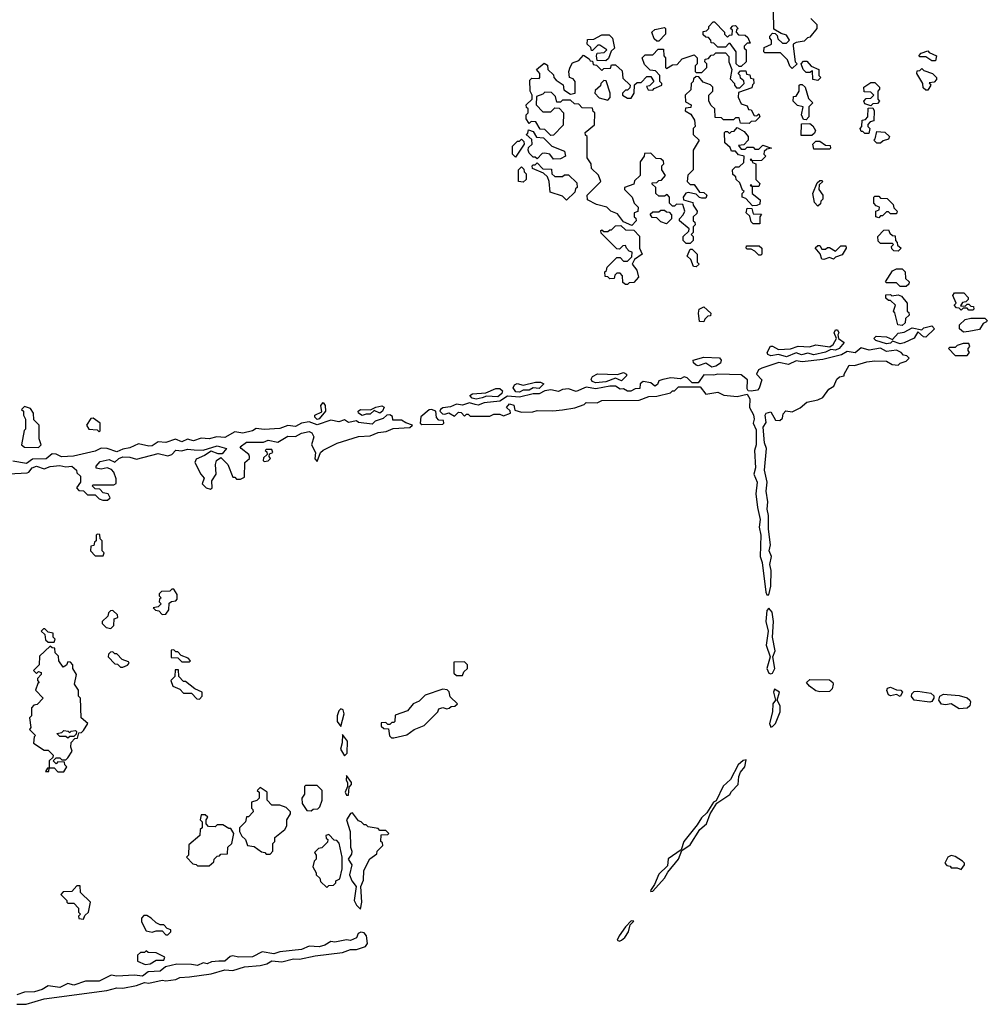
# Model space of a CAD drawing. Extents: x 2769579 to 2883812, y 684207 to 828660.
# Tile 85 of 256: x 2820470 to 2825398, y 701036 to 706049. Entities that reach past the tile are written whole.
import ezdxf

# ---------------------------------------------------------------- set-up
doc = ezdxf.new("R2010")
doc.units = 0

msp = doc.modelspace()

# ---------------------------------------------------------------- linework, layer by layer
at = {"layer": '0CON02XD'}
for points in [[(2824500, 706055), (2824530, 706025), (2824530, 706005), (2824495, 705960), (2824483, 705957), (2824465, 705940), (2824425, 705932.5), (2824410, 705925), (2824410, 705915), (2824420, 705835), (2824430, 705825), (2824405, 705800), (2824391.7, 705811.7), (2824380, 705845), (2824345, 705880), (2824265, 705880), (2824260, 705885), (2824261.7, 705908.3), (2824300, 705925), (2824300, 705945), (2824290, 705955), (2824290, 705965), (2824305, 705980), (2824318.3, 705978.3), (2824328.3, 705968.3), (2824331.7, 705951.7), (2824355, 705930), (2824375, 705930), (2824390, 705945), (2824375, 705970), (2824348.3, 705978.3), (2824311.7, 706001.7), (2824310, 706095)], [(2823725, 705940), (2823715, 705940), (2823701.7, 705951.7), (2823690, 705985), (2823705, 706000), (2823755, 706010), (2823760, 706005), (2823760, 705975), (2823725, 705940)], [(2824145, 705810), (2824135, 705810), (2824120, 705825), (2824120, 705885), (2824088.3, 705928.3), (2824081.7, 705928.3), (2824065, 705910), (2824025, 705910), (2824005, 705930), (2823991.7, 705931.7), (2823990, 705945), (2823978.3, 705958.3), (2823965, 705960), (2823951.7, 705971.7), (2823951.7, 705988.3), (2823968.3, 705991.7), (2823980, 706005), (2823980, 706015), (2824001.7, 706038.3), (2824008.3, 706038.3), (2824060, 705985), (2824060, 705975), (2824075, 705960), (2824085, 705970), (2824098.3, 705971.7), (2824100, 705995), (2824090, 706005), (2824101.7, 706018.3), (2824115, 706020), (2824130, 706005), (2824121.7, 705998.3), (2824120, 705985), (2824131.7, 705971.7), (2824165, 705970), (2824178.3, 705958.3), (2824190, 705930), (2824175, 705930), (2824160, 705915), (2824160, 705905), (2824170, 705895), (2824170, 705835), (2824145, 705810)], [(2823455, 705840), (2823411.7, 705841.7), (2823407.5, 705865), (2823411.7, 705878.3), (2823447.5, 705882.5), (2823460, 705895), (2823425, 705920), (2823415, 705920), (2823388.3, 705891.7), (2823381.7, 705891.7), (2823378.3, 705908.3), (2823360, 705925), (2823361.7, 705948.3), (2823395, 705950), (2823435, 705972.5), (2823471.7, 705971.7), (2823490, 705955), (2823500, 705905), (2823481.7, 705888.3), (2823468.3, 705851.7), (2823455, 705840)], [(2823885, 704910), (2823865, 704910), (2823850, 704925), (2823850, 704945), (2823878.3, 704971.7), (2823880, 704985), (2823830, 705025), (2823830, 705035), (2823850, 705055), (2823857.5, 705075), (2823848.3, 705108.3), (2823815, 705110), (2823805, 705100), (2823795, 705100), (2823780, 705115), (2823780, 705145), (2823768.3, 705158.3), (2823755, 705150), (2823725, 705150), (2823710, 705165), (2823710, 705195), (2823691.7, 705211.7), (2823691.7, 705218.3), (2823715, 705220), (2823725, 705230), (2823738.3, 705231.7), (2823760, 705255), (2823740, 705285), (2823740, 705305), (2823750, 705315), (2823748.3, 705328.3), (2823735, 705340), (2823711.7, 705341.7), (2823685, 705370), (2823651.7, 705368.3), (2823650, 705355), (2823630, 705325), (2823630, 705255), (2823601.7, 705228.3), (2823598.3, 705211.7), (2823550, 705195), (2823550, 705185), (2823590, 705145), (2823600, 705115), (2823620, 705095), (2823618.3, 705071.7), (2823600, 705065), (2823600, 705045), (2823608.3, 705038.3), (2823610, 705025), (2823588.3, 705001.7), (2823545, 705020), (2823515, 705060), (2823480, 705075), (2823460, 705095), (2823408.3, 705108.3), (2823361.7, 705131.7), (2823360, 705155), (2823430, 705225), (2823418.3, 705258.3), (2823381.7, 705291.7), (2823380, 705315), (2823360, 705345), (2823360, 705455), (2823351.7, 705461.7), (2823350, 705475), (2823397, 705513), (2823400, 705575), (2823391.7, 705581.7), (2823388.3, 705598.3), (2823335, 705600), (2823318.3, 705618.3), (2823295, 705620), (2823275, 705640), (2823235, 705640), (2823225, 705630), (2823205, 705630), (2823198.3, 705658.3), (2823178.3, 705678.3), (2823145, 705680), (2823135, 705670), (2823101.7, 705658.3), (2823100, 705615), (2823135, 705580), (2823175, 705580), (2823195, 705600), (2823218.3, 705598.3), (2823240, 705575), (2823238.3, 705511.7), (2823188.3, 705461.7), (2823175, 705460), (2823145, 705490), (2823121.7, 705491.7), (2823098.3, 705528.3), (2823075, 705530), (2823065, 705520), (2823050, 705545), (2823050, 705565), (2823060, 705575), (2823060, 705595), (2823051.7, 705601.7), (2823050, 705615), (2823080, 705645), (2823080, 705665), (2823070, 705685), (2823068.3, 705741.7), (2823078.3, 705751.7), (2823115, 705750), (2823120, 705755), (2823120, 705775), (2823102.5, 705795), (2823141.7, 705828.3), (2823158.3, 705818.3), (2823160, 705795), (2823188.3, 705768.3), (2823190, 705755), (2823201.7, 705741.7), (2823238.3, 705718.3), (2823241.7, 705691.7), (2823275, 705670), (2823300, 705675), (2823300, 705735), (2823288.3, 705748.3), (2823270, 705755), (2823267.5, 705785), (2823273, 705807), (2823285, 705830), (2823318.3, 705841.7), (2823341.7, 705868.3), (2823370, 705850), (2823375, 705840), (2823388.3, 705838.3), (2823391.7, 705821.7), (2823408.3, 705818.3), (2823435, 705790), (2823445, 705800), (2823478.3, 705801.7), (2823485, 705820), (2823505, 705820), (2823538.3, 705788.3), (2823541.7, 705751.7), (2823580, 705715), (2823578.3, 705701.7), (2823565, 705690), (2823555, 705690), (2823540, 705675), (2823540, 705665), (2823565, 705650), (2823585, 705650), (2823600, 705675), (2823601.7, 705718.3), (2823615, 705730), (2823635, 705730), (2823665, 705760), (2823685, 705760), (2823700, 705735), (2823678.3, 705711.7), (2823661.7, 705708.3), (2823671.7, 705691.7), (2823695, 705690), (2823701.7, 705698.3), (2823740, 705715), (2823740, 705725), (2823730, 705735), (2823730, 705765), (2823708.3, 705788.3), (2823681.7, 705791.7), (2823651.7, 705821.7), (2823640, 705855), (2823655, 705870), (2823695, 705870), (2823721.7, 705898.3), (2823748.3, 705898.3), (2823750, 705865), (2823760, 705855), (2823760, 705805), (2823765, 705800), (2823795, 705820), (2823818.3, 705821.7), (2823845, 705850), (2823905, 705870), (2823920, 705855), (2823920, 705825), (2823910, 705815), (2823910, 705785), (2823915, 705780), (2823945, 705780), (2823970, 705805), (2823970, 705825), (2823960, 705835), (2823961.7, 705848.3), (2823978.3, 705851.7), (2823991.7, 705868.3), (2824005, 705870), (2824015, 705880), (2824065, 705880), (2824081.7, 705861.7), (2824082.5, 705835), (2824097.5, 705795), (2824088.3, 705748.3), (2824110, 705725), (2824110, 705715), (2824121.7, 705701.7), (2824138.3, 705701.7), (2824160, 705725), (2824158.3, 705738.3), (2824141.7, 705751.7), (2824140, 705765), (2824130, 705775), (2824141.7, 705788.3), (2824168.3, 705788.3), (2824171.7, 705771.7), (2824188.3, 705768.3), (2824191.7, 705751.7), (2824208.3, 705748.3), (2824210, 705725), (2824201.7, 705718.3), (2824198.3, 705701.7), (2824131.7, 705678.3), (2824130, 705655), (2824145, 705620), (2824175, 705610), (2824181.7, 705591.7), (2824195, 705590), (2824211.7, 705561.7), (2824225, 705560), (2824235, 705570), (2824240, 705555), (2824218.3, 705531.7), (2824195, 705530), (2824185, 705520), (2824141.7, 705521.7), (2824135, 705550), (2824115, 705550), (2824105, 705540), (2824055, 705540), (2824045, 705550), (2824011.7, 705551.7), (2824010, 705595), (2823991.7, 705611.7), (2823980, 705635), (2823980, 705665), (2824000, 705685), (2824000, 705705), (2823988.3, 705718.3), (2823951.7, 705731.7), (2823928.3, 705758.3), (2823915, 705760), (2823901.7, 705748.3), (2823900, 705735), (2823890, 705725), (2823888.3, 705691.7), (2823860, 705665), (2823861.7, 705631.7), (2823890, 705615), (2823888.3, 705601.7), (2823861.7, 705598.3), (2823860, 705585), (2823888.3, 705568.3), (2823907, 705537), (2823910, 705505), (2823900, 705495), (2823900, 705465), (2823930, 705435), (2823900, 705385), (2823900, 705285), (2823873, 705257), (2823870, 705225), (2823885, 705210), (2823905, 705210), (2823931.7, 705171.7), (2823955, 705170), (2823970, 705155), (2823965, 705140), (2823945, 705140), (2823933, 705143), (2823915, 705160), (2823875, 705170), (2823863.6, 705166.4), (2823850, 705145), (2823851.7, 705131.7), (2823898.3, 705118.3), (2823900, 705105), (2823920, 705075), (2823918.3, 705061.7), (2823900, 705045), (2823900, 705025), (2823908.3, 705018.3), (2823910, 705005), (2823900, 704995), (2823900, 704965), (2823890, 704955), (2823900, 704945), (2823900, 704925), (2823885, 704910)], [(2825135, 705840), (2825115, 705840), (2825085, 705860), (2825055, 705860), (2825050, 705865), (2825061.7, 705878.3), (2825095, 705890), (2825101.7, 705881.7), (2825140, 705865), (2825135, 705840)], [(2824535, 705740), (2824510, 705745), (2824508.3, 705788.3), (2824495, 705780), (2824475, 705780), (2824460, 705795), (2824450, 705825), (2824461.7, 705838.3), (2824478.3, 705838.3), (2824501.7, 705811.7), (2824540, 705795), (2824540, 705765), (2824550, 705755), (2824535, 705740)], [(2825095, 705690), (2825085, 705690), (2825071.7, 705701.7), (2825070, 705725), (2825040, 705775), (2825041.7, 705788.3), (2825055, 705790), (2825065, 705800), (2825075, 705790), (2825120, 705775), (2825140, 705755), (2825140, 705745), (2825128.3, 705731.7), (2825101.7, 705728.3), (2825110, 705715), (2825095, 705690)], [(2823465, 705640), (2823477, 705653), (2823477.5, 705675), (2823457, 705737), (2823445, 705740), (2823430, 705725), (2823428.3, 705711.7), (2823401.7, 705688.3), (2823400, 705675), (2823421.7, 705651.7), (2823465, 705640)], [(2824475, 705540), (2824461.7, 705541.7), (2824452.5, 705565), (2824460, 705605), (2824431.7, 705611.7), (2824410, 705635), (2824411.7, 705658.3), (2824425, 705660), (2824440, 705685), (2824440, 705715), (2824445, 705720), (2824455, 705720), (2824470, 705705), (2824488.3, 705648.3), (2824510, 705625), (2824490, 705605), (2824490, 705555), (2824475, 705540)], [(2824805, 705610), (2824775, 705620), (2824770, 705635), (2824781.7, 705648.3), (2824805, 705650), (2824820, 705665), (2824805, 705680), (2824771.7, 705681.7), (2824770, 705705), (2824805, 705730), (2824825, 705730), (2824850, 705705), (2824850, 705695), (2824840, 705685), (2824840, 705645), (2824850, 705635), (2824838.3, 705621.7), (2824815, 705620), (2824805, 705610)], [(2824795, 705470), (2824775, 705470), (2824765, 705480), (2824755, 705480), (2824750, 705495), (2824760, 705505), (2824761.7, 705538.3), (2824778.3, 705541.7), (2824790, 705555), (2824791.7, 705598.3), (2824815, 705600), (2824822.5, 705585), (2824820, 705535), (2824801.7, 705528.3), (2824790, 705515), (2824790, 705505), (2824800, 705495), (2824795, 705470)], [(2824505, 705460), (2824450, 705460), (2824451.7, 705518.3), (2824495, 705520), (2824509.3, 705509.3), (2824522.5, 705485), (2824518.3, 705471.7), (2824505, 705460)], [(2823188.3, 705338.3), (2823170, 705365), (2823145, 705370), (2823131.7, 705368.3), (2823105, 705340), (2823095, 705350), (2823085, 705350), (2823065, 705370), (2823060, 705385), (2823061.7, 705398.3), (2823080, 705415), (2823078.3, 705438.3), (2823050, 705465), (2823058.3, 705471.7), (2823061.7, 705488.3), (2823085, 705480), (2823101.7, 705451.7), (2823138.3, 705448.3), (2823180, 705405), (2823245, 705380), (2823250, 705355), (2823225, 705340), (2823188.3, 705338.3)], [(2824201.7, 705101.7), (2824168.3, 705138.3), (2824150, 705145), (2824150, 705165), (2824160, 705175), (2824151.7, 705181.7), (2824138.3, 705218.3), (2824120, 705235), (2824118.3, 705248.3), (2824101.7, 705261.7), (2824100, 705285), (2824115, 705300), (2824135, 705300), (2824158.3, 705321.7), (2824160, 705355), (2824131.7, 705361.7), (2824115, 705380), (2824095, 705380), (2824088.3, 705398.3), (2824061.7, 705421.7), (2824060, 705475), (2824065, 705480), (2824075, 705480), (2824085, 705470), (2824095, 705480), (2824108.3, 705481.7), (2824125, 705500), (2824159.3, 705479.3), (2824180, 705455), (2824180, 705435), (2824158.3, 705411.7), (2824131.7, 705408.3), (2824145, 705390), (2824165, 705390), (2824175, 705400), (2824205, 705400), (2824215, 705390), (2824235, 705390), (2824255, 705410), (2824300, 705395), (2824275, 705390), (2824261.7, 705378.3), (2824260, 705365), (2824270, 705355), (2824248.3, 705331.7), (2824200, 705330), (2824195, 705340), (2824190, 705335), (2824200, 705330), (2824201.7, 705321.7), (2824220, 705315), (2824220, 705235), (2824240, 705215), (2824235, 705200), (2824200, 705200), (2824195, 705210), (2824190, 705205), (2824200, 705200), (2824200, 705165), (2824241.7, 705131.7), (2824240, 705110), (2824225, 705102.5), (2824201.7, 705101.7)], [(2824855, 705420), (2824835, 705420), (2824820, 705435), (2824827.5, 705442.5), (2824835, 705480), (2824877, 705477), (2824900, 705455), (2824895, 705440), (2824868.3, 705431.7), (2824855, 705420)], [(2822995, 705350), (2822980, 705365), (2822980, 705405), (2823005, 705430), (2823015, 705430), (2823025, 705440), (2823038.3, 705428.3), (2823040, 705415), (2822995, 705350)], [(2824595, 705390), (2824515, 705390), (2824510, 705415), (2824525, 705430), (2824545, 705430), (2824575, 705410), (2824598.3, 705408.3), (2824600, 705395), (2824595, 705390)], [(2823255, 705130), (2823235, 705150), (2823171.7, 705171.7), (2823167.5, 705225), (2823158.3, 705248.3), (2823138.3, 705268.3), (2823081.7, 705291.7), (2823080, 705305), (2823085, 705310), (2823095, 705310), (2823105, 705320), (2823135, 705290), (2823178.3, 705288.3), (2823180, 705265), (2823195, 705250), (2823235, 705250), (2823245, 705260), (2823265, 705260), (2823308.3, 705218.3), (2823310, 705195), (2823301.7, 705188.3), (2823298.3, 705171.7), (2823255, 705130)], [(2823035, 705222.5), (2823010, 705225), (2823010, 705285), (2823025, 705300), (2823038.3, 705288.3), (2823040, 705275), (2823050, 705265), (2823050, 705235), (2823035, 705222.5)], [(2824535, 705100), (2824518.3, 705118.3), (2824510, 705165), (2824531.7, 705218.3), (2824545, 705230), (2824555, 705230), (2824560, 705225), (2824541.7, 705208.3), (2824540, 705185), (2824560, 705155), (2824560, 705135), (2824550, 705125), (2824548.3, 705111.7), (2824535, 705100)], [(2824845, 705040), (2824830, 705045), (2824830, 705075), (2824848.3, 705081.7), (2824850, 705095), (2824831.7, 705101.7), (2824820, 705115), (2824820, 705145), (2824825, 705150), (2824845, 705150), (2824855, 705140), (2824888.3, 705138.3), (2824918.3, 705108.3), (2824921.7, 705091.7), (2824940, 705075), (2824935, 705060), (2824905, 705060), (2824895, 705070), (2824885, 705070), (2824865, 705050), (2824855, 705050), (2824845, 705040)], [(2823765, 705010), (2823735, 705020), (2823715, 705040), (2823691.7, 705041.7), (2823681.7, 705058.3), (2823695, 705070), (2823725, 705070), (2823735, 705080), (2823755, 705080), (2823765, 705070), (2823778.3, 705068.3), (2823790, 705055), (2823790, 705035), (2823765, 705010)], [(2824240, 705010), (2824235, 705010), (2824205, 705010), (2824195, 705020), (2824188.3, 705048.3), (2824170, 705065), (2824175, 705090), (2824198.3, 705088.3), (2824205, 705060), (2824248.3, 705058.3), (2824240, 705045), (2824240, 705010)], [(2823565, 704700), (2823555, 704700), (2823541.7, 704711.7), (2823540, 704745), (2823528.3, 704758.3), (2823511.7, 704758.3), (2823501.7, 704748.3), (2823498.3, 704731.7), (2823475, 704730), (2823465, 704740), (2823451.7, 704741.7), (2823450, 704765), (2823458.3, 704771.7), (2823461.7, 704788.3), (2823511.7, 704838.3), (2823528.3, 704838.3), (2823545, 704820), (2823565, 704820), (2823588.3, 704841.7), (2823590, 704865), (2823575, 704870), (2823560, 704885), (2823555, 704900), (2823541.7, 704898.3), (2823525, 704880), (2823511.7, 704881.7), (2823431.7, 704961.7), (2823430, 704975), (2823435, 704980), (2823445, 704970), (2823465, 704970), (2823475, 704980), (2823485, 704980), (2823505, 705000), (2823531.7, 705001.7), (2823555, 704980), (2823598.3, 704978.3), (2823627, 704947), (2823627.5, 704885), (2823640, 704855), (2823601.7, 704828.3), (2823590, 704805), (2823613.6, 704773.6), (2823621.7, 704738.3), (2823598.3, 704711.7), (2823575, 704710), (2823565, 704700)], [(2824945, 704870), (2824923, 704873), (2824911.7, 704881.7), (2824910, 704895), (2824920, 704905), (2824915, 704910), (2824855, 704910), (2824841.7, 704921.7), (2824840, 704945), (2824871.7, 704978.3), (2824895, 704980), (2824901.7, 704961.7), (2824915, 704950), (2824928.3, 704948.3), (2824930, 704925), (2824940, 704915), (2824941.7, 704901.7), (2824960, 704885), (2824945, 704870)], [(2823915, 704790), (2823901.7, 704791.7), (2823888.3, 704828.3), (2823870, 704845), (2823885, 704880), (2823895, 704880), (2823920, 704855), (2823920, 704815), (2823930, 704805), (2823915, 704790)], [(2824245, 704850), (2824235, 704850), (2824215, 704870), (2824195, 704880), (2824175, 704880), (2824170, 704885), (2824171.7, 704898.3), (2824237, 704897), (2824250, 704885), (2824250, 704855), (2824245, 704850)], [(2824565, 704827.5), (2824555, 704830), (2824547, 704857), (2824521.7, 704888.3), (2824535, 704900), (2824545, 704900), (2824555, 704880), (2824575, 704880), (2824585, 704890), (2824595, 704890), (2824625, 704870), (2824651.7, 704898.3), (2824678.3, 704898.3), (2824680, 704885), (2824658.3, 704851.7), (2824625, 704840), (2824615, 704830), (2824595, 704837.5), (2824565, 704827.5)], [(2824985, 704690), (2824955, 704690), (2824935, 704710), (2824885, 704710), (2824880, 704715), (2824915, 704770), (2824935, 704780), (2824965, 704780), (2824980, 704765), (2824981.7, 704731.7), (2825000, 704715), (2824998.3, 704701.7), (2824985, 704690)], [(2825325, 704570), (2825305, 704570), (2825295, 704580), (2825275, 704580), (2825265, 704570), (2825255, 704580), (2825241.7, 704581.7), (2825230, 704595), (2825240, 704605), (2825222.5, 704645), (2825231.7, 704658.3), (2825278.3, 704658.3), (2825300, 704635), (2825300, 704625), (2825288.3, 704611.7), (2825271.7, 704608.3), (2825261.7, 704591.7), (2825285, 704590), (2825295, 704600), (2825305, 704600), (2825315, 704590), (2825328.3, 704588.3), (2825330, 704575), (2825325, 704570)], [(2824965, 704492.5), (2824942.5, 704495), (2824927, 704557), (2824920, 704565), (2824930, 704595), (2824905, 704620), (2824895, 704620), (2824881.7, 704631.7), (2824881.7, 704648.3), (2824905, 704650), (2824912.5, 704642.5), (2824945, 704647.5), (2824961.7, 704641.7), (2824990, 704605), (2824990, 704565), (2824998.3, 704558.3), (2825000, 704545), (2824981.7, 704528.3), (2824980, 704505), (2824965, 704492.5)], [(2823955, 704510), (2823933, 704513), (2823926.7, 704555), (2823930, 704575), (2823955, 704587.5), (2823990, 704555), (2823988.3, 704541.7), (2823975, 704540), (2823960, 704525), (2823955, 704510)], [(2825277.3, 704457.3), (2825256.7, 704475), (2825257.5, 704495), (2825285, 704522.5), (2825315, 704530), (2825385, 704530), (2825398.3, 704518.3), (2825395, 704510), (2825377, 704503), (2825358.3, 704471.7), (2825305, 704460.8), (2825277.3, 704457.3)], [(2824375, 704333.1), (2824335, 704344), (2824295, 704337.5), (2824280, 704345), (2824277.5, 704355), (2824293.3, 704386.7), (2824305, 704387.5), (2824335, 704370), (2824396.7, 704373.3), (2824435, 704387.5), (2824493, 704383), (2824525, 704393.3), (2824597, 704383), (2824612.5, 704395), (2824630, 704425), (2824617.5, 704455), (2824625, 704470), (2824635, 704470), (2824642.5, 704455), (2824637.5, 704445), (2824640, 704425), (2824670, 704405), (2824643.3, 704375), (2824625, 704366.2), (2824600.7, 704369.3), (2824575, 704356.2), (2824515, 704341.9), (2824485, 704351.2), (2824452.3, 704342.3), (2824425, 704353.3), (2824375, 704333.1)], [(2824885, 704398), (2824830, 704415), (2824820, 704425), (2824833, 704437), (2824885, 704433.8), (2824915, 704420), (2824945, 704452.5), (2824975, 704457.5), (2825015, 704480), (2825065, 704470), (2825075, 704480), (2825115, 704490), (2825130, 704475), (2825085, 704432.5), (2825072.5, 704435), (2825045, 704460), (2825025, 704426.7), (2824975, 704404.2), (2824955, 704399.2), (2824915, 704412.5), (2824905, 704402), (2824885, 704398)], [(2824285, 703120), (2824296.2, 703165), (2824296.7, 703245), (2824290, 703275), (2824298.8, 703315), (2824288, 703345), (2824293.8, 703375), (2824283.8, 703455), (2824283.8, 703525), (2824276.4, 703556.4), (2824281.2, 703595), (2824272.3, 703647.7), (2824276.7, 703695), (2824264.2, 703755), (2824273.3, 703865), (2824263.3, 703895), (2824257.5, 703975), (2824271.7, 703998.3), (2824267.5, 704035), (2824272.5, 704045), (2824295, 704052.5), (2824320, 704010), (2824341.7, 704008.3), (2824355, 704020), (2824358.3, 704041.7), (2824373, 704057), (2824405, 704052.5), (2824445, 704072.5), (2824478.3, 704101.7), (2824535, 704113.3), (2824560, 704125), (2824591.7, 704168.3), (2824616.4, 704183.6), (2824631.7, 704218.3), (2824645, 704230), (2824670, 704235), (2824670, 704245), (2824695, 704290), (2824721.7, 704288.3), (2824785, 704307.5), (2824825, 704312.5), (2824885, 704310), (2824913, 704293), (2824945, 704290), (2824955, 704300), (2824985, 704310), (2825000, 704325), (2824988.3, 704338.3), (2824971.7, 704341.7), (2824960, 704355), (2824935, 704366.2), (2824885, 704360), (2824855, 704376), (2824796.1, 704366.1), (2824755, 704378), (2824725, 704352.5), (2824685, 704360), (2824655, 704342.5), (2824560.7, 704319.3), (2824455, 704307.5), (2824425, 704312), (2824385, 704293.3), (2824337, 704303), (2824250, 704275), (2824233.6, 704266.4), (2824222.5, 704245), (2824250, 704215), (2824237, 704173), (2824227, 704163), (2824195, 704157.5), (2824180, 704160), (2824175, 704170), (2824177.5, 704215), (2824145, 704240), (2824025.9, 704244.1), (2824005, 704238.8), (2823955, 704240), (2823925, 704200), (2823895, 704200), (2823870, 704225), (2823855, 704230), (2823835, 704220), (2823786.4, 704226.4), (2823745, 704216.7), (2823725, 704210), (2823718.3, 704191.7), (2823705, 704182.5), (2823685, 704200), (2823645, 704206.7), (2823630, 704195), (2823628.3, 704171.7), (2823605, 704170), (2823583, 704157), (2823565, 704157.5), (2823545, 704170), (2823528.3, 704168.3), (2823505, 704182.5), (2823475, 704183.3), (2823405, 704170), (2823355, 704178.8), (2823305, 704156.7), (2823265, 704168.8), (2823235, 704166), (2823214.1, 704155.9), (2823175, 704164.2), (2823145, 704159.4), (2823115, 704144), (2823085, 704144.2), (2823015, 704126.9), (2822955, 704132), (2822915, 704106), (2822835, 704098), (2822805, 704086.2), (2822790.7, 704089.3), (2822761.7, 704098.3), (2822725, 704086), (2822695, 704091.2), (2822665, 704078), (2822625, 704072.5), (2822612.5, 704065), (2822610, 704055), (2822623, 704043), (2822635, 704040), (2822655, 704047.5), (2822685, 704030), (2822705, 704050), (2822718.3, 704048.3), (2822735, 704030), (2822745, 704040), (2822755, 704040), (2822765, 704030), (2822865, 704030), (2822885, 704040), (2822915, 704040), (2822935, 704032.5), (2822970, 704045), (2822968.3, 704058.3), (2822950, 704075), (2822965, 704092.5), (2822986.4, 704086.4), (2822991.7, 704061.7), (2823025, 704050), (2823083, 704053), (2823105, 704060), (2823185, 704057.5), (2823235, 704062.5), (2823297, 704073), (2823345, 704090), (2823355, 704100), (2823411.7, 704098.3), (2823435, 704110), (2823625, 704112.5), (2823675, 704130), (2823715, 704132.5), (2823785, 704150), (2823795, 704160), (2823805, 704160), (2823825, 704180), (2823935, 704180), (2823965, 704142.5), (2824025, 704152.5), (2824057, 704137), (2824125, 704130), (2824175, 704142.5), (2824188.3, 704118.3), (2824186.7, 704075), (2824207, 704037), (2824210.8, 704015), (2824206.2, 703995), (2824220.5, 703960.5), (2824220.6, 703885), (2824211.9, 703855), (2824217.3, 703767.3), (2824210, 703735), (2824225.7, 703695), (2824219.4, 703635), (2824228.6, 703565), (2824241.4, 703505), (2824235.8, 703465), (2824245.6, 703425), (2824240.8, 703315), (2824250.8, 703285), (2824270, 703135), (2824275, 703120), (2824285, 703120)], [(2825295, 704340), (2825307.5, 704355), (2825300, 704365), (2825300, 704375), (2825310, 704385), (2825305, 704400), (2825275, 704400), (2825245, 704390), (2825235, 704380), (2825205, 704380), (2825200, 704375), (2825235, 704340), (2825295, 704340)], [(2823995, 704279.2), (2823965, 704300), (2823925, 704287.5), (2823915, 704290), (2823901.7, 704301.7), (2823900, 704315), (2823955, 704330), (2824035, 704326.7), (2824043.3, 704315), (2824039.5, 704300.5), (2824015, 704284.3), (2823995, 704279.2)], [(2823405, 704200), (2823385, 704207.5), (2823381.2, 704218.8), (2823387, 704233), (2823413.6, 704246.4), (2823515, 704242.5), (2823545, 704252.5), (2823560, 704245), (2823560, 704235), (2823535, 704210.8), (2823505, 704223.3), (2823455, 704204.5), (2823405, 704200)], [(2823015, 704151.9), (2822996.2, 704155), (2822983.3, 704175), (2822990, 704190), (2823003, 704197), (2823035, 704187.5), (2823096.4, 704203.6), (2823123, 704203), (2823140, 704195), (2823115, 704170.8), (2823085, 704174), (2823065, 704162.5), (2823035, 704163.3), (2823015, 704151.9)], [(2822795, 704116.2), (2822775, 704122.5), (2822762.5, 704135), (2822776.7, 704143.3), (2822845, 704150), (2822895, 704172), (2822915, 704171.2), (2822929.2, 704159.2), (2822925.8, 704145), (2822905, 704128.9), (2822848.3, 704131.7), (2822825, 704122.9), (2822795, 704116.2)], [(2820565, 703870), (2820580, 703885), (2820570, 703915), (2820570, 703985), (2820541.7, 704011.7), (2820540, 704045), (2820525, 704070), (2820495, 704080), (2820480, 704065), (2820490, 704055), (2820490, 704035), (2820500, 704015), (2820500, 703965), (2820493, 703957), (2820480, 703885), (2820495, 703872.5), (2820565, 703870)], [(2821985, 704014), (2821973.3, 704025), (2821972.5, 704035), (2822008.3, 704051.7), (2822003.3, 704085), (2822015, 704100), (2822026.7, 704085), (2822027.5, 704055), (2821995, 704016.7), (2821985, 704014)], [(2822215, 704034.3), (2822196.2, 704045), (2822193.3, 704055), (2822205, 704063.8), (2822257.5, 704062.5), (2822283.6, 704076.4), (2822315, 704083.3), (2822326.4, 704076.4), (2822318, 704055), (2822305, 704046), (2822275, 704060), (2822255, 704040), (2822235, 704041.2), (2822215, 704034.3)], [(2822518.3, 703988.3), (2822625, 703990), (2822630, 703995), (2822628.3, 704008.3), (2822605, 704010), (2822593, 704023), (2822590, 704055), (2822567.5, 704065), (2822555, 704063.3), (2822512.5, 704027.5), (2822510, 703995), (2822518.3, 703988.3)], [(2820415, 703737.5), (2820507.7, 703742.3), (2820516.7, 703745), (2820533.2, 703766.8), (2820555, 703776), (2820595, 703762), (2820625, 703774.3), (2820675, 703780), (2820705, 703772), (2820735.8, 703775.8), (2820760, 703755), (2820761.7, 703741.7), (2820780, 703725), (2820780, 703695), (2820760, 703665), (2820771.7, 703651.7), (2820795, 703650), (2820815, 703630), (2820855, 703630), (2820875, 703610), (2820893, 703603), (2820917.5, 703602.5), (2820930, 703615), (2820920, 703635), (2820895, 703640), (2820878.3, 703658.3), (2820855, 703660), (2820840, 703675), (2820845, 703680), (2820949.3, 703680.7), (2820961.7, 703688.3), (2820961.7, 703711.7), (2820950, 703745), (2820938.3, 703758.3), (2820915, 703766.7), (2820885, 703760), (2820860, 703765), (2820860, 703775), (2820880, 703800), (2820925, 703809.2), (2820955, 703796.2), (2820975.4, 703814.6), (2820995, 703822.5), (2821031.8, 703821.8), (2821065, 703810.8), (2821175, 703840), (2821225, 703828), (2821245, 703836), (2821265, 703856.9), (2821295, 703854.2), (2821325, 703862.2), (2821358.8, 703858.8), (2821405, 703857.1), (2821475, 703878.9), (2821522.5, 703865), (2821501.7, 703838.3), (2821481.7, 703838.3), (2821445, 703852.5), (2821410.7, 703829.3), (2821368.3, 703811.7), (2821362.5, 703795), (2821392.5, 703735), (2821410, 703715), (2821400, 703685), (2821420, 703665), (2821441.7, 703658.3), (2821450, 703665), (2821448.3, 703701.7), (2821470, 703735), (2821467.5, 703785), (2821472.5, 703805), (2821495, 703820), (2821530, 703785), (2821555, 703720), (2821565, 703720), (2821575, 703710), (2821595, 703710), (2821615, 703720), (2821617.5, 703795), (2821640, 703815), (2821640, 703825), (2821637.5, 703835), (2821597.5, 703865), (2821592.5, 703875), (2821625, 703898.5), (2821712, 703898), (2821735, 703907.5), (2821785, 703897.5), (2821835, 703927.8), (2821875, 703927.5), (2821905, 703943.3), (2821945, 703951.9), (2821957.5, 703945), (2821968.6, 703925), (2821956.2, 703885), (2821976.7, 703845), (2821973.9, 703813.9), (2821985, 703800), (2822002.5, 703845), (2822015, 703857.5), (2822086.4, 703893.6), (2822195, 703927.5), (2822255, 703930), (2822295, 703947.5), (2822337, 703953), (2822372.5, 703967.5), (2822457, 703973), (2822470, 703985), (2822436.4, 703996.4), (2822415, 704010), (2822370, 704010), (2822368.3, 704028.3), (2822355, 704036.7), (2822340, 704035), (2822320.7, 704019.3), (2822280, 704005), (2822265, 703990), (2822195, 703997.5), (2822185, 704006.2), (2822145, 703998), (2822125, 704012), (2822095, 704000.8), (2822055, 704010), (2821985, 703986.7), (2821945, 704000.8), (2821905, 703994.4), (2821875, 703978), (2821835, 703983.1), (2821795, 703967.8), (2821715, 703962.2), (2821675, 703967.5), (2821655, 703956.2), (2821605.7, 703944.3), (2821565, 703950), (2821515, 703922.5), (2821474.4, 703925.6), (2821435, 703914.4), (2821395, 703917.5), (2821355, 703905.6), (2821325, 703912.5), (2821295, 703900), (2821263.9, 703913.9), (2821215, 703895.6), (2821175, 703899.2), (2821145, 703880), (2821127.3, 703877.3), (2821075, 703889.2), (2821031.4, 703868.6), (2820995, 703862.2), (2820965, 703849.2), (2820915, 703866), (2820885, 703867.5), (2820855, 703852), (2820743.8, 703826.2), (2820682.7, 703822.7), (2820655, 703836.7), (2820635, 703838.8), (2820605, 703813.8), (2820535, 703812), (2820505, 703789.2), (2820435, 703802)], [(2820875, 703950), (2820880, 703955), (2820880, 703995), (2820845, 704020), (2820831.7, 704018.3), (2820810, 703985), (2820822.5, 703965), (2820865, 703960), (2820875, 703950)], [(2821715, 703800), (2821735, 703802.5), (2821747.5, 703815), (2821740, 703825), (2821741.7, 703838.3), (2821760, 703845), (2821755, 703860), (2821725, 703860), (2821720, 703855), (2821728.3, 703848.3), (2821730, 703835), (2821711.7, 703818.3), (2821710, 703805), (2821715, 703800)], [(2820895, 703320), (2820900, 703335), (2820890, 703345), (2820890, 703395), (2820880, 703405), (2820878.3, 703428.3), (2820865, 703430), (2820860, 703425), (2820860, 703395), (2820851.7, 703388.3), (2820848.3, 703371.7), (2820831.7, 703368.3), (2820830, 703345), (2820855, 703320), (2820895, 703320)], [(2821195, 703020), (2821215, 703022.5), (2821230, 703045), (2821231.7, 703078.3), (2821242.5, 703087.5), (2821265, 703090), (2821271.7, 703098.3), (2821271.7, 703121.7), (2821255, 703150), (2821245, 703150), (2821235, 703140), (2821191.7, 703138.3), (2821180, 703125), (2821180, 703115), (2821190, 703105), (2821181.7, 703098.3), (2821180, 703085), (2821190, 703075), (2821175, 703060), (2821150, 703055), (2821161.7, 703041.7), (2821178.3, 703038.3), (2821195, 703020)], [(2824295, 702718), (2824305, 702722.5), (2824316.2, 702745), (2824306.2, 702805), (2824318, 702835), (2824303.8, 702905), (2824310, 702985), (2824301.7, 703031.7), (2824285, 703052.5), (2824275, 703040), (2824270, 702985), (2824282.9, 702935), (2824271.4, 702865), (2824292, 702805), (2824276, 702745), (2824285, 702722), (2824295, 702718)], [(2820935, 702950), (2820950, 702965), (2820951.7, 702998.3), (2820970, 703005), (2820968.3, 703018.3), (2820945, 703040), (2820931.7, 703038.3), (2820921.7, 703028.3), (2820918.3, 703011.7), (2820890, 702985), (2820890, 702975), (2820910, 702955), (2820935, 702950)], [(2820645, 702880), (2820650, 702895), (2820640, 702905), (2820640, 702925), (2820615, 702930), (2820598.3, 702948.3), (2820591.7, 702948.3), (2820580, 702935), (2820598.3, 702918.3), (2820601.7, 702891.7), (2820615, 702880), (2820645, 702880)], [(2820695, 702220), (2820710, 702245), (2820700, 702255), (2820698.3, 702268.3), (2820665, 702270), (2820655, 702260), (2820640, 702275), (2820655, 702290), (2820675, 702290), (2820685, 702280), (2820705, 702280), (2820715, 702290), (2820737.5, 702325), (2820730, 702345), (2820731.7, 702368.3), (2820751.7, 702388.3), (2820765, 702390), (2820771.7, 702418.3), (2820785, 702420), (2820795, 702430), (2820817.5, 702465), (2820782.5, 702495), (2820780, 702595), (2820770, 702605), (2820770, 702635), (2820750, 702665), (2820760, 702715), (2820740, 702745), (2820740, 702765), (2820728.3, 702778.3), (2820715, 702780), (2820708.3, 702761.7), (2820691.7, 702751.7), (2820670, 702785), (2820668.3, 702808.3), (2820650, 702825), (2820648.3, 702848.3), (2820635, 702850), (2820625, 702860), (2820571.7, 702808.3), (2820570, 702765), (2820540, 702735), (2820555, 702720), (2820565, 702730), (2820580, 702725), (2820580, 702715), (2820560, 702695), (2820560, 702685), (2820570, 702675), (2820561.7, 702668.3), (2820550, 702635), (2820590, 702595), (2820558.3, 702561.7), (2820541.7, 702558.3), (2820530, 702545), (2820530, 702505), (2820520, 702495), (2820527.5, 702445), (2820520, 702435), (2820550, 702405), (2820543, 702397), (2820540, 702365), (2820595, 702330), (2820615, 702330), (2820640, 702305), (2820638.3, 702291.7), (2820620, 702275), (2820620, 702240), (2820611.7, 702238.3), (2820601.7, 702221.7), (2820618.3, 702221.7), (2820620, 702240), (2820645, 702240), (2820665, 702220), (2820695, 702220)], [(2820995, 702752.5), (2821018.3, 702761.7), (2821027, 702773), (2821025, 702780), (2820991.7, 702791.7), (2820965, 702820), (2820955, 702820), (2820945, 702830), (2820931.7, 702828.3), (2820921.7, 702818.3), (2820920, 702805), (2820955, 702770), (2820968.3, 702768.3), (2820983, 702753), (2820995, 702752.5)], [(2821335, 702780), (2821340, 702785), (2821328.3, 702798.3), (2821291.7, 702811.7), (2821275, 702830), (2821265, 702830), (2821255, 702840), (2821241.7, 702838.3), (2821241.7, 702801.7), (2821275, 702800), (2821295, 702780), (2821335, 702780)], [(2822725, 702710), (2822731.7, 702728.3), (2822750, 702745), (2822750, 702765), (2822735, 702780), (2822681.7, 702778.3), (2822681.7, 702721.7), (2822695, 702710), (2822725, 702710)], [(2821385, 702590), (2821400, 702605), (2821400, 702625), (2821361.7, 702641.7), (2821315, 702680), (2821305, 702680), (2821280, 702705), (2821278.3, 702738.3), (2821261.7, 702738.3), (2821260, 702705), (2821240, 702685), (2821250, 702655), (2821285, 702640), (2821305, 702620), (2821345, 702620), (2821371.7, 702591.7), (2821385, 702590)], [(2824545, 702626.2), (2824525, 702632), (2824492.5, 702655), (2824477.5, 702675), (2824495, 702688.8), (2824595, 702688), (2824611.2, 702675), (2824613.8, 702665), (2824607.7, 702642.3), (2824595, 702628.8), (2824545, 702626.2)], [(2824955, 702603.3), (2824935, 702613.3), (2824905, 702606.2), (2824895, 702611.2), (2824886.4, 702633.6), (2824890, 702645), (2824905, 702651.2), (2824935, 702636.7), (2824957.5, 702635), (2824966.2, 702625), (2824955, 702603.3)], [(2822375, 702392.5), (2822441.7, 702408.3), (2822480, 702435), (2822530, 702455), (2822600, 702525), (2822605, 702540), (2822625, 702547.5), (2822645, 702540), (2822657, 702543), (2822668.3, 702551.7), (2822687, 702553), (2822700, 702565), (2822661.7, 702601.7), (2822657, 702627), (2822647, 702637), (2822625, 702640), (2822535, 702610), (2822505, 702580), (2822473.6, 702566.4), (2822445, 702530), (2822381.7, 702508.3), (2822380, 702475), (2822375, 702470), (2822365, 702470), (2822355, 702460), (2822345, 702460), (2822335, 702470), (2822311.7, 702468.3), (2822311.7, 702451.7), (2822325, 702440), (2822348.3, 702438.3), (2822353, 702403), (2822363, 702393), (2822375, 702392.5)], [(2824295, 702447.5), (2824305, 702450), (2824320, 702465), (2824343.3, 702525), (2824342.5, 702555), (2824327.5, 702585), (2824340, 702625), (2824315, 702640), (2824310, 702625), (2824320, 702585), (2824306.7, 702565), (2824304.4, 702525.6), (2824288.8, 702465), (2824295, 702447.5)], [(2825105, 702574), (2825025, 702583.8), (2825012.7, 702602.7), (2825014.1, 702615.9), (2825025, 702628.8), (2825045, 702630.8), (2825110, 702620), (2825126.1, 702606.1), (2825126.7, 702595), (2825115, 702576.7), (2825105, 702574)], [(2825255, 702540), (2825215, 702566.2), (2825185, 702560), (2825165, 702564), (2825151.2, 702585), (2825156.2, 702603.8), (2825175, 702614), (2825193.9, 702613.9), (2825255, 702607.5), (2825295, 702596.2), (2825310, 702585), (2825312, 702575), (2825308.8, 702555), (2825295, 702543.3), (2825255, 702540)], [(2822105, 702450), (2822122.5, 702515), (2822117.5, 702535), (2822105, 702540), (2822095, 702530), (2822087.5, 702505), (2822087.5, 702475), (2822105, 702450)], [(2820715, 702390), (2820705, 702400), (2820675, 702400), (2820660, 702415), (2820685, 702420), (2820695, 702430), (2820717, 702427), (2820725, 702420), (2820733, 702427), (2820755, 702430), (2820760, 702425), (2820758.3, 702411.7), (2820745, 702400), (2820725, 702400), (2820715, 702390)], [(2822125, 702300), (2822137.5, 702315), (2822140, 702375), (2822115, 702410), (2822113, 702367), (2822103.3, 702335), (2822125, 702300)], [(2823685, 701610), (2823695, 701612.5), (2823755, 701677.5), (2823772, 701708), (2823825.8, 701774.2), (2823841.7, 701818.3), (2823885, 701847.5), (2823934.1, 701925.9), (2823967.5, 701955), (2823986.7, 702005), (2824020, 702060), (2824086.4, 702103.6), (2824095, 702120), (2824130, 702155), (2824132.5, 702195), (2824141.7, 702218.3), (2824163.3, 702245), (2824170, 702280), (2824155, 702276.7), (2824130, 702255), (2824090.5, 702179.5), (2824053, 702147), (2824017.5, 702072.5), (2824003.3, 702065), (2823969.5, 702010.5), (2823942, 701985), (2823921.2, 701948.8), (2823852, 701865), (2823838.3, 701821.7), (2823772.9, 701777.1), (2823769.7, 701740.3), (2823725, 701697.5), (2823704, 701646), (2823682.5, 701615), (2823685, 701610)], [(2822145, 702100), (2822148.3, 702141.7), (2822160, 702155), (2822160, 702165), (2822135, 702200), (2822133, 702177), (2822140, 702165), (2822140, 702145), (2822127.5, 702115), (2822135, 702100), (2822145, 702100)], [(2821955, 702020), (2821965, 702030), (2821988.3, 702031.7), (2821998.3, 702041.7), (2822010, 702075), (2822010, 702125), (2821985, 702150), (2821925, 702150), (2821920, 702145), (2821920, 702105), (2821907.5, 702085), (2821908.3, 702058.3), (2821931.7, 702021.7), (2821955, 702020)], [(2821745, 701800), (2821760, 701815), (2821760, 701855), (2821770, 701865), (2821770, 701885), (2821820, 701925), (2821830, 701945), (2821830, 701975), (2821850, 702005), (2821850, 702015), (2821827, 702037), (2821795, 702050), (2821755, 702050), (2821730, 702075), (2821730, 702115), (2821695, 702140), (2821680, 702125), (2821690, 702115), (2821690, 702085), (2821677, 702073), (2821650, 702065), (2821650, 702035), (2821658.3, 702028.3), (2821660, 702015), (2821635, 701990), (2821625, 701990), (2821620, 701965), (2821590, 701935), (2821590, 701915), (2821601.7, 701891.7), (2821620, 701875), (2821630, 701845), (2821665, 701840), (2821701.7, 701811.7), (2821718.3, 701808.3), (2821725, 701800), (2821745, 701800)], [(2821435, 701740), (2821458.3, 701761.7), (2821460, 701775), (2821475, 701790), (2821488.3, 701791.7), (2821495, 701800), (2821528.3, 701801.7), (2821530, 701835), (2821550, 701855), (2821560, 701905), (2821545, 701930), (2821535, 701930), (2821505, 701950), (2821475, 701950), (2821465, 701940), (2821431.7, 701941.7), (2821420, 701955), (2821420, 701975), (2821428.3, 701988.3), (2821415, 702000), (2821395, 702000), (2821390, 701975), (2821400, 701965), (2821400, 701935), (2821390, 701925), (2821387.5, 701895), (2821331.7, 701848.3), (2821330, 701795), (2821320, 701785), (2821351.7, 701751.7), (2821368.3, 701748.3), (2821375, 701740), (2821435, 701740)], [(2822205, 701520), (2822212.5, 701555), (2822207.5, 701635), (2822221.7, 701668.3), (2822223, 701717), (2822253.6, 701776.4), (2822288.3, 701801.7), (2822290, 701815), (2822320, 701845), (2822318.3, 701858.3), (2822310, 701865), (2822311.7, 701898.3), (2822345, 701900), (2822350, 701905), (2822335, 701920), (2822305, 701920), (2822295, 701930), (2822245, 701940), (2822235, 701950), (2822225, 701950), (2822210, 701965), (2822195, 701970), (2822165, 702010), (2822155, 702007.5), (2822133.8, 701975), (2822153.8, 701915), (2822154.2, 701835), (2822162.5, 701815), (2822160.3, 701799.7), (2822142.5, 701775), (2822162, 701745), (2822150, 701695), (2822161.2, 701665), (2822183.8, 701635), (2822173.3, 701565), (2822185, 701540), (2822205, 701520)], [(2822035, 701630), (2822045, 701640), (2822068.3, 701641.7), (2822080, 701655), (2822080, 701665), (2822100, 701675), (2822112.5, 701725), (2822112.5, 701785), (2822096.4, 701856.4), (2822085, 701870), (2822071.7, 701871.7), (2822045, 701900), (2822030, 701895), (2822031.7, 701881.7), (2822040, 701875), (2822038.3, 701861.7), (2822008.3, 701831.7), (2821991.7, 701828.3), (2821971.7, 701808.3), (2821980, 701795), (2821980, 701775), (2821970, 701765), (2821962.5, 701735), (2821980, 701705), (2821980, 701695), (2821998.3, 701678.3), (2822001.7, 701661.7), (2822035, 701630)], [(2825265, 701722.5), (2825282.5, 701745), (2825282.5, 701755), (2825272.5, 701765), (2825235, 701788.8), (2825215, 701793.3), (2825197.5, 701785), (2825182.5, 701755), (2825191.7, 701741.7), (2825208.3, 701738.3), (2825215, 701730), (2825245, 701730), (2825265, 701722.5)], [(2820795, 701470), (2820801.7, 701488.3), (2820820, 701505), (2820830, 701555), (2820780, 701605), (2820778.3, 701638.3), (2820761.7, 701638.3), (2820735, 701610), (2820691.7, 701608.3), (2820680, 701595), (2820710, 701565), (2820710, 701555), (2820715, 701550), (2820745, 701550), (2820770, 701525), (2820770, 701505), (2820780, 701495), (2820770, 701485), (2820771.7, 701471.7), (2820795, 701470)], [(2821225, 701390), (2821240, 701405), (2821240, 701415), (2821221.7, 701421.7), (2821205, 701440), (2821185, 701440), (2821165, 701450), (2821140, 701475), (2821117, 701487), (2821103, 701487), (2821090, 701475), (2821090, 701455), (2821115, 701410), (2821145, 701402.5), (2821165, 701410), (2821195, 701410), (2821215, 701390), (2821225, 701390)], [(2823525, 701357.5), (2823535, 701362.5), (2823552.5, 701375), (2823570, 701405), (2823580, 701440), (2823598.3, 701458.3), (2823585, 701460), (2823555, 701430), (2823523.8, 701385), (2823513, 701363), (2823525, 701357.5)], [(2820455, 701035.6), (2820503.1, 701036.9), (2820595, 701062.9), (2820914.4, 701105.6), (2820965, 701119.2), (2820995, 701118.6), (2821065, 701131.4), (2821105, 701147.1), (2821127.3, 701142.7), (2821195, 701158.1), (2821215, 701155.7), (2821265, 701162.5), (2821285, 701171.4), (2821334.5, 701175.5), (2821445, 701191.4), (2821515, 701210.6), (2821555, 701208.6), (2821615, 701225.6), (2821695, 701232.9), (2821729.1, 701240.9), (2821755, 701256.9), (2821805, 701251.4), (2821865, 701266.9), (2821895, 701265.7), (2821975, 701281.9), (2822115, 701298.6), (2822155, 701314.2), (2822185, 701314.4), (2822230.7, 701329.3), (2822241.9, 701345), (2822235.8, 701385), (2822225, 701398.8), (2822207, 701403), (2822193.6, 701396.4), (2822185, 701373.8), (2822155, 701361.2), (2822135, 701363.8), (2822075, 701352.5), (2822055, 701356.2), (2822025, 701336), (2821995, 701328.9), (2821945, 701332.5), (2821905.5, 701314.5), (2821795, 701303.1), (2821765, 701292.9), (2821705, 701302.5), (2821655, 701276.7), (2821585, 701276), (2821555, 701282), (2821541.7, 701278.3), (2821515, 701255.8), (2821484.2, 701255.8), (2821447.3, 701252.7), (2821425, 701241.2), (2821403.9, 701246.1), (2821375, 701232.9), (2821345, 701238.8), (2821270.7, 701239.3), (2821213, 701227), (2821185, 701204), (2821125, 701201.2), (2821095, 701178.6), (2821055, 701184.3), (2820965, 701178.8), (2820936.4, 701183.6), (2820875, 701154.2), (2820805, 701154.2), (2820745, 701133.1), (2820715, 701142), (2820675, 701122), (2820615, 701130), (2820585, 701111.2), (2820545, 701098.8), (2820495, 701098), (2820455, 701083.1)], [(2821108.3, 701238.3), (2821135, 701242.5), (2821165, 701260), (2821205, 701260), (2821210, 701275), (2821165, 701297.5), (2821125, 701300), (2821115, 701307.5), (2821105, 701300), (2821085, 701300), (2821070, 701285), (2821070, 701255), (2821108.3, 701238.3)]]:
    msp.add_lwpolyline(points, dxfattribs=at)

doc.saveas('drawing.dxf')
